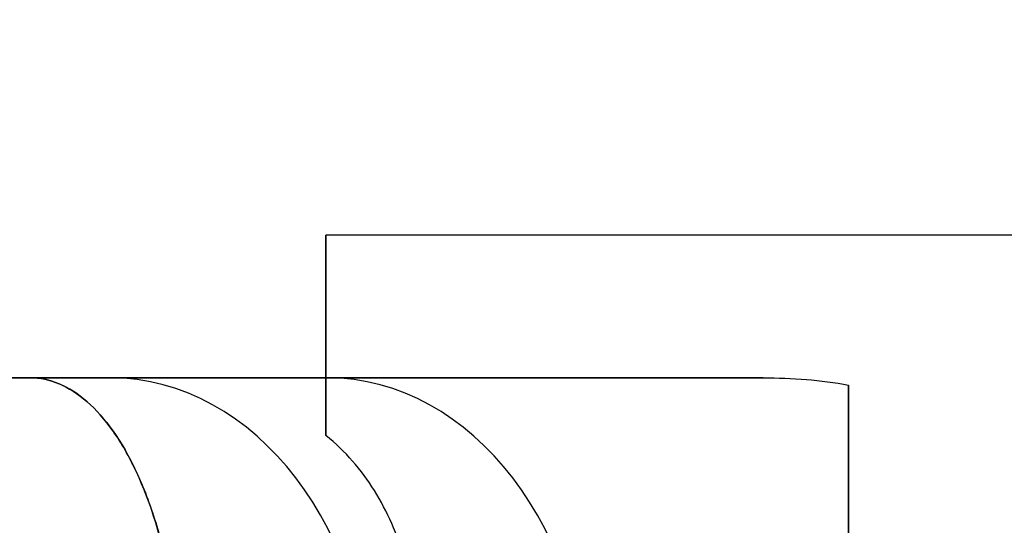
# Model space of a CAD drawing. Header units: millimetres. Extents: x 3074 to 3793, y -15 to 40.
# Tile 217 of 256: x 3107.91 to 3113.09, y 13.91 to 16.57. Entities that reach past the tile are written whole.
import ezdxf

# ---------------------------------------------------------------- set-up
doc = ezdxf.new("R2010")
doc.units = ezdxf.units.MM
doc.layers.add('METAL NEGRO', color=7, linetype='Continuous')

msp = doc.modelspace()

# ---------------------------------------------------------------- linework, layer by layer
at = {"layer": 'METAL NEGRO'}
for p, q in [((3109.5196, 14.6833, 17.1019), (3109.5196, 15.4296, 17.1019)), ((3109.5196, 14.9066, 15.5533), (3109.5196, 14.9066, 18.9489)), ((3106.9918, 14.6833, 19.2511), (3111.8078, 14.6833, 19.2511)), ((3108.8744, 14.6833, 22.747), (3108.8744, 14.6833, 15.7552)), ((3112.2696, 14.319, 20.3898), (3112.2696, 10.5475, 20.3898))]:
    msp.add_line(p, q, dxfattribs=at)
at = {"layer": 'METAL NEGRO', "extrusion": (1, 0, 0)}
for centre, start, end in [((12.4333, 17.2511, 3109.5196), 360, 41.4096), ((12.4333, 17.2511, 3109.5196), 310.4593, 0), ((12.4333, 17.2511, 3112.2696), 42.5155, 137.4845)]:
    msp.add_arc(centre, 3, start, end, dxfattribs=at)
at = {"layer": 'METAL NEGRO', "extrusion": (0, 1, 0)}
msp.add_arc((-3118.2696, 19.2511, 14.6833), 11.2777, 336.03481, 23.96519, dxfattribs=at)
at = {"layer": 'METAL NEGRO', "extrusion": (0.642788, 2.27374e-13, 0.766044)}
msp.add_arc((12.8833, -2371.4087, 2009.6553), 1.8, 270, 360, dxfattribs=at)
at = {"layer": 'METAL NEGRO', "extrusion": (-0.642788, 0, 0.766044)}
msp.add_arc((-12.8833, 2396.1575, -1981.9364), 1.8, 90, 180, dxfattribs=at)
at = {"layer": 'METAL NEGRO'}
for points, weights, degree in [([(3118.2696, 23.9333, 19.2511), (3108.8373, 23.9333, 19.2511), (3106.9918, 14.6833, 19.2511)], [1, 0.746414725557, 0.931934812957], 2), ([(3109.5196, 14.6833, 16.5241), (3109.5196, 14.6833, 15.9662), (3109.5196, 14.5792, 15.4324), (3109.5196, 14.38, 14.9685)], [1, 0.971301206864, 0.971301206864, 1], 3), ([(3112.2696, 12.8833, 21.5011), (3112.2696, 13.7715, 21.5011), (3112.2696, 14.4613, 20.6306), (3112.2696, 14.6446, 19.2785)], [1, 0.851082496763, 0.851082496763, 1], 3)]:
    msp.add_rational_spline(points, weights, degree=degree, dxfattribs=at)
for points, degree in [([(3118.2696, 15.4333, 17.2511), (3109.5196, 15.4333, 17.2511)], 1), ([(3111.821, 14.6833, 19.2354), (3107.9641, 14.6833, 23.8319)], 1), ([(3107.9641, 14.6833, 14.6703), (3109.5196, 14.6833, 16.5241)], 1), ([(3109.5196, 14.6833, 19.2354), (3111.821, 14.6833, 19.2354)], 1), ([(3109.5196, 14.6833, 19.2354), (3109.5196, 14.6833, 16.5241)], 1), ([(3111.821, 14.6833, 19.2354), (3111.973, 14.6833, 19.2354), (3112.1229, 14.6724, 19.2481), (3112.2696, 14.6446, 19.2785)], 3)]:
    msp.add_open_spline(points, degree=degree, dxfattribs=at)
for points, knots in [([(3108.7531, 12.8833, 12.8103), (3108.7564, 13.0092, 12.8142), (3108.7534, 13.1324, 12.831), (3108.7355, 13.3736, 12.8885), (3108.7204, 13.4928, 12.93), (3108.6597, 13.8272, 13.0851), (3108.5976, 14.0268, 13.2323), (3108.4846, 14.2685, 13.4933), (3108.4431, 14.3408, 13.5883), (3108.3558, 14.4644, 13.7869), (3108.3101, 14.5159, 13.8904), (3108.215, 14.5992, 14.1053), (3108.1653, 14.6309, 14.2172), (3108.0656, 14.6727, 14.4418), (3108.0151, 14.6833, 14.5554), (3107.9641, 14.6833, 14.6703)], [0, 0, 0, 0, 0.37557, 0.37557, 0.75114, 0.75114, 1.502279, 1.502279, 1.877849, 1.877849, 2.253419, 2.253419, 2.628989, 2.628989, 3.004559, 3.004559, 3.004559, 3.004559]), ([(3107.9641, 14.6833, 23.8319), (3108.0664, 14.6833, 24.062), (3108.166, 14.6419, 24.2862), (3108.3581, 14.4741, 24.7202), (3108.4455, 14.3519, 24.9186), (3108.5599, 14.1075, 25.1828), (3108.594, 14.0183, 25.2624), (3108.6537, 13.8241, 25.4046), (3108.6795, 13.7179, 25.4677), (3108.7204, 13.4934, 25.572), (3108.7352, 13.377, 25.6127), (3108.7532, 13.1355, 25.6707), (3108.7564, 13.0095, 25.6879), (3108.7531, 12.8833, 25.6919)], [0, 0, 0, 0, 0.751676, 0.751676, 1.503353, 1.503353, 1.879191, 1.879191, 2.255029, 2.255029, 2.630868, 2.630868, 3.006706, 3.006706, 3.006706, 3.006706]), ([(3109.9905, 12.8833, 14.285), (3110.0093, 13.0305, 14.3074), (3110.0138, 13.1761, 14.3407), (3109.9952, 13.4588, 14.4279), (3109.9717, 13.598, 14.4827), (3109.8961, 13.857, 14.6065), (3109.8433, 13.9796, 14.6769), (3109.7061, 14.1998, 14.8227), (3109.6228, 14.2967, 14.8974), (3109.5196, 14.38, 14.9685)], [-1.791233, -1.791233, -1.791233, -1.791233, -1.343424, -1.343424, -0.895616, -0.895616, -0.447808, -0.447808, 0, 0, 0, 0])]:
    msp.add_open_spline(points, degree=3, knots=knots, dxfattribs=at)

doc.saveas('drawing.dxf')
